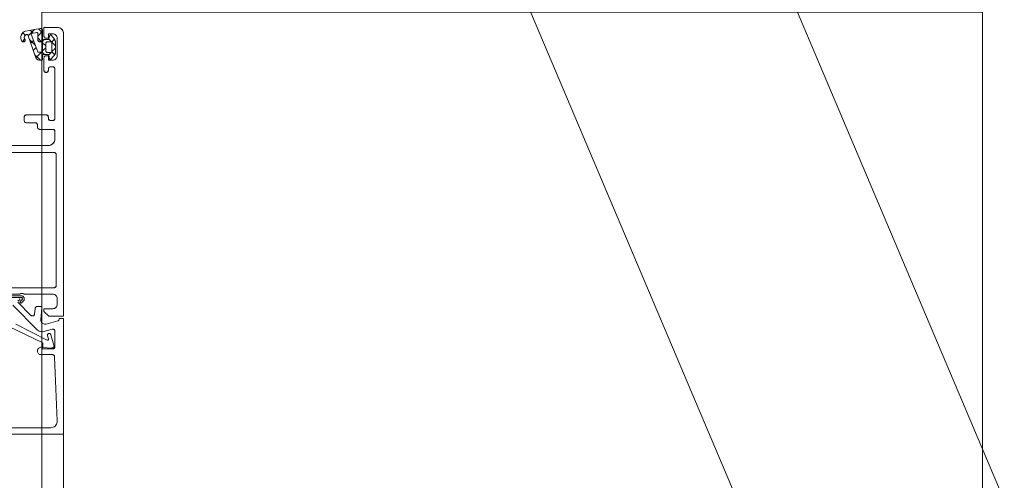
# Model space of a CAD drawing. Header units: metres. Extents: x 69 to 122.5, y -21.4 to -4.6.
# Tile 137 of 250: x 77.425 to 77.65, y -12.378 to -12.273. Entities that reach past the tile are written whole.
import ezdxf

# ---------------------------------------------------------------- set-up
doc = ezdxf.new("R2010")
doc.units = ezdxf.units.M
doc.header["$LTSCALE"] = 0.02
for name, color, linetype, lineweight in [('032_Metallarbeiten-Beschriftung 1_20', 7, 'Continuous', 5), ('032_Metallarbeiten-Fenster', 7, 'Continuous', 5), ('Keine', 7, 'Continuous', 9)]:
    doc.layers.add(name, color=color, linetype=linetype, lineweight=lineweight)

msp = doc.modelspace()

# ---------------------------------------------------------------- linework, layer by layer
at = {"layer": '032_Metallarbeiten-Beschriftung 1_20', "color": 7, "linetype": 'Continuous', "lineweight": 9}
for points in [[(77.59046, -12.24243), (77.73827, -12.59153), (79.16725, -12.59153)], [(77.5375, -12.26141), (77.9109, -13.14328), (79.16725, -13.14328)]]:
    msp.add_lwpolyline(points, dxfattribs=at)
at = {"layer": '032_Metallarbeiten-Fenster', "color": 43, "linetype": 'Continuous', "lineweight": 25, "true_color": 0xccb266}
for p, q in [((77.42622, -12.27671), (77.42566, -12.27614)), ((77.42692, -12.27686), (77.42837, -12.27541)), ((77.42802, -12.27626), (77.42735, -12.27559)), ((77.4291, -12.27692), (77.4302, -12.27582)), ((77.4302, -12.2762), (77.42926, -12.27525)), ((77.42559, -12.27819), (77.42614, -12.27764)), ((77.42857, -12.27906), (77.4272, -12.27769)), ((77.42749, -12.27853), (77.42814, -12.27789)), ((77.42997, -12.27822), (77.4291, -12.27734)), ((77.43005, -12.27822), (77.43055, -12.27772)), ((77.4309, -12.27914), (77.4302, -12.27844)), ((77.4331, -12.2791), (77.43162, -12.27762)), ((77.43224, -12.27827), (77.4329, -12.27762)), ((77.42806, -12.28021), (77.42874, -12.27952)), ((77.42864, -12.28187), (77.4299, -12.28062)), ((77.43063, -12.28112), (77.43012, -12.28061)), ((77.4302, -12.28031), (77.4309, -12.27961)), ((77.43159, -12.28117), (77.43211, -12.28065)), ((77.43296, -12.2812), (77.43228, -12.28053)), ((77.4323, -12.28046), (77.4331, -12.27966)), ((77.42968, -12.28242), (77.42837, -12.2811))]:
    msp.add_line(p, q, dxfattribs=at)
at = {"layer": '032_Metallarbeiten-Fenster', "lineweight": 13}
msp.add_line((77.435, -12.35792), (77.435, -15.07891), dxfattribs=at)
at = {"layer": '032_Metallarbeiten-Fenster', "linetype": 'Continuous', "lineweight": 13}
for points in [[(77.418, -12.33592), (77.425, -12.33592), (77.42511, -12.33583), (77.42523, -12.33577), (77.42536, -12.33573), (77.4255, -12.33572), (77.42564, -12.33573), (77.42577, -12.33577), (77.42589, -12.33583), (77.426, -12.33592), (77.4325, -12.33592), (77.43269, -12.33593), (77.43288, -12.33599), (77.43306, -12.33608), (77.43321, -12.33621), (77.43333, -12.33636), (77.43342, -12.33653), (77.43348, -12.33672), (77.4335, -12.33692), (77.4335, -12.33822), (77.43348, -12.33841), (77.43342, -12.3386), (77.43333, -12.33877), (77.43321, -12.33892), (77.43306, -12.33905), (77.43288, -12.33914), (77.43269, -12.3392), (77.4325, -12.33922), (77.4305, -12.33922), (77.4305, -12.33982), (77.4316, -12.34092), (77.435, -12.34092), (77.435, -12.27642), (77.43497, -12.27612), (77.43489, -12.27584), (77.43475, -12.27558), (77.43456, -12.27535), (77.43433, -12.27517), (77.43407, -12.27503), (77.43379, -12.27494), (77.4335, -12.27492), (77.4305, -12.27492), (77.4305, -12.27692), (77.43051, -12.27701), (77.43054, -12.27711), (77.43058, -12.27719), (77.43065, -12.27727), (77.43072, -12.27733), (77.43081, -12.27738), (77.4309, -12.27741), (77.431, -12.27742), (77.4315, -12.27742), (77.4315, -12.27642), (77.4325, -12.27642), (77.43269, -12.27643), (77.43288, -12.27649), (77.43306, -12.27658), (77.43321, -12.27671), (77.43333, -12.27686), (77.43342, -12.27703), (77.43348, -12.27722), (77.4335, -12.27742), (77.4335, -12.28142), (77.43348, -12.28161), (77.43342, -12.2818), (77.43333, -12.28197), (77.43321, -12.28212), (77.43306, -12.28225), (77.43288, -12.28234), (77.43269, -12.2824), (77.4325, -12.28242), (77.4315, -12.28242), (77.4315, -12.28142), (77.431, -12.28142), (77.4309, -12.28142), (77.43081, -12.28145), (77.43072, -12.2815), (77.43065, -12.28156), (77.43058, -12.28164), (77.43054, -12.28172), (77.43051, -12.28182), (77.4305, -12.28192), (77.4305, -12.28472), (77.43051, -12.28481), (77.43054, -12.28491), (77.43058, -12.28499), (77.43065, -12.28507), (77.43072, -12.28513), (77.43081, -12.28518), (77.4309, -12.28521), (77.431, -12.28522), (77.4311, -12.28521), (77.43119, -12.28518), (77.43128, -12.28513), (77.43135, -12.28507), (77.43142, -12.28499), (77.43146, -12.28491), (77.43149, -12.28481), (77.4315, -12.28472), (77.4315, -12.28442), (77.43151, -12.28432), (77.43154, -12.28422), (77.43158, -12.28414), (77.43165, -12.28406), (77.43172, -12.284), (77.43181, -12.28395), (77.4319, -12.28392), (77.432, -12.28392), (77.4325, -12.28392), (77.4326, -12.28392), (77.43269, -12.28395), (77.43278, -12.284), (77.43285, -12.28406), (77.43292, -12.28414), (77.43296, -12.28422), (77.43299, -12.28432), (77.433, -12.28442), (77.433, -12.29572), (77.43299, -12.29581), (77.43296, -12.29591), (77.43292, -12.29599), (77.43285, -12.29607), (77.43278, -12.29613), (77.43269, -12.29618), (77.4326, -12.29621), (77.4325, -12.29622), (77.432, -12.29622), (77.4319, -12.29621), (77.43181, -12.29618), (77.43172, -12.29613), (77.43165, -12.29607), (77.43158, -12.29599), (77.43154, -12.29591), (77.43151, -12.29581), (77.4315, -12.29572), (77.4315, -12.29542), (77.43149, -12.29532), (77.43146, -12.29522), (77.43142, -12.29514), (77.43135, -12.29506), (77.43128, -12.295), (77.43119, -12.29495), (77.4311, -12.29492), (77.431, -12.29492), (77.4265, -12.29492), (77.4264, -12.29492), (77.42631, -12.29495), (77.42622, -12.295), (77.42615, -12.29506), (77.42608, -12.29514), (77.42604, -12.29522), (77.42601, -12.29532), (77.426, -12.29542), (77.426, -12.29622), (77.42601, -12.29631), (77.42604, -12.29641), (77.42608, -12.29649), (77.42615, -12.29657), (77.42622, -12.29663), (77.42631, -12.29668), (77.4264, -12.29671), (77.4265, -12.29672), (77.4285, -12.29672), (77.4286, -12.29672), (77.42869, -12.29675), (77.42878, -12.2968), (77.42885, -12.29686), (77.42892, -12.29694), (77.42896, -12.29702), (77.42899, -12.29712), (77.429, -12.29722), (77.429, -12.29772), (77.42901, -12.29781), (77.42904, -12.29791), (77.42908, -12.29799), (77.42915, -12.29807), (77.42922, -12.29813), (77.42931, -12.29818), (77.4294, -12.29821), (77.4295, -12.29822), (77.4325, -12.29822), (77.4326, -12.29822), (77.43269, -12.29825), (77.43278, -12.2983), (77.43285, -12.29836), (77.43292, -12.29844), (77.43296, -12.29852), (77.43299, -12.29862), (77.433, -12.29872), (77.433, -12.30042), (77.43297, -12.30071), (77.43289, -12.30099), (77.43275, -12.30125), (77.43256, -12.30148), (77.43233, -12.30166), (77.43207, -12.3018), (77.43179, -12.30189), (77.4315, -12.30192), (77.4055, -12.30192)], [(77.4147, -12.30352), (77.4328, -12.30352), (77.4329, -12.30352), (77.43299, -12.30355), (77.43308, -12.3036), (77.43315, -12.30366), (77.43322, -12.30374), (77.43326, -12.30382), (77.43329, -12.30392), (77.4333, -12.30402), (77.4333, -12.33392), (77.43329, -12.33401), (77.43326, -12.33411), (77.43322, -12.33419), (77.43315, -12.33427), (77.43308, -12.33433), (77.43299, -12.33438), (77.4329, -12.33441), (77.4328, -12.33442), (77.4147, -12.33442)]]:
    msp.add_lwpolyline(points, dxfattribs=at)
at = {"layer": '032_Metallarbeiten-Fenster', "lineweight": 13}
for points in [[(77.418, -12.33592), (77.425, -12.33592), (77.425, -12.33592), (77.42511, -12.33583), (77.42523, -12.33577), (77.42536, -12.33573), (77.4255, -12.33572), (77.42564, -12.33573), (77.42577, -12.33577), (77.42589, -12.33583), (77.426, -12.33592), (77.4325, -12.33592), (77.4325, -12.33592), (77.43267, -12.33593), (77.43284, -12.33598), (77.433, -12.33605), (77.43314, -12.33615), (77.43327, -12.33627), (77.43337, -12.33642), (77.43344, -12.33657), (77.43348, -12.33674), (77.4335, -12.33692), (77.4335, -12.33822), (77.4335, -12.33822), (77.43348, -12.33839), (77.43344, -12.33856), (77.43337, -12.33872), (77.43327, -12.33886), (77.43314, -12.33898), (77.433, -12.33908), (77.43284, -12.33915), (77.43267, -12.3392), (77.4325, -12.33922), (77.4305, -12.33922), (77.4305, -12.33982), (77.4316, -12.34092), (77.435, -12.34092), (77.435, -12.27642), (77.435, -12.27642), (77.43498, -12.27615), (77.43491, -12.2759), (77.4348, -12.27567), (77.43465, -12.27545), (77.43446, -12.27527), (77.43425, -12.27512), (77.43401, -12.27501), (77.43376, -12.27494), (77.4335, -12.27492), (77.4305, -12.27492), (77.4305, -12.27692), (77.4305, -12.27692), (77.43051, -12.27701), (77.43054, -12.27711), (77.43058, -12.27719), (77.43065, -12.27727), (77.43072, -12.27733), (77.43081, -12.27738), (77.4309, -12.27741), (77.431, -12.27742), (77.4315, -12.27742), (77.4315, -12.27642), (77.4325, -12.27642), (77.4325, -12.27642), (77.43267, -12.27643), (77.43284, -12.27648), (77.433, -12.27655), (77.43314, -12.27665), (77.43327, -12.27677), (77.43337, -12.27692), (77.43344, -12.27707), (77.43348, -12.27724), (77.4335, -12.27742), (77.4335, -12.28142), (77.4335, -12.28142), (77.43348, -12.28159), (77.43344, -12.28176), (77.43337, -12.28192), (77.43327, -12.28206), (77.43314, -12.28218), (77.433, -12.28228), (77.43284, -12.28235), (77.43267, -12.2824), (77.4325, -12.28242), (77.4315, -12.28242), (77.4315, -12.28142), (77.431, -12.28142), (77.431, -12.28142), (77.4309, -12.28142), (77.43081, -12.28145), (77.43072, -12.2815), (77.43065, -12.28156), (77.43058, -12.28164), (77.43054, -12.28172), (77.43051, -12.28182), (77.4305, -12.28192), (77.4305, -12.28472), (77.4305, -12.28472), (77.43051, -12.2848), (77.43053, -12.28489), (77.43057, -12.28497), (77.43062, -12.28504), (77.43068, -12.2851), (77.43075, -12.28515), (77.43083, -12.28519), (77.43091, -12.28521), (77.431, -12.28522), (77.431, -12.28522), (77.43109, -12.28521), (77.43117, -12.28519), (77.43125, -12.28515), (77.43132, -12.2851), (77.43138, -12.28504), (77.43143, -12.28497), (77.43147, -12.28489), (77.43149, -12.2848), (77.4315, -12.28472), (77.4315, -12.28442), (77.4315, -12.28442), (77.43151, -12.28432), (77.43154, -12.28422), (77.43158, -12.28414), (77.43165, -12.28406), (77.43172, -12.284), (77.43181, -12.28395), (77.4319, -12.28392), (77.432, -12.28392), (77.4325, -12.28392), (77.4325, -12.28392), (77.43259, -12.28392), (77.43267, -12.28395), (77.43275, -12.28398), (77.43282, -12.28403), (77.43288, -12.28409), (77.43293, -12.28417), (77.43297, -12.28424), (77.43299, -12.28433), (77.433, -12.28442), (77.433, -12.29572), (77.433, -12.29572), (77.43299, -12.2958), (77.43297, -12.29589), (77.43293, -12.29597), (77.43288, -12.29604), (77.43282, -12.2961), (77.43275, -12.29615), (77.43267, -12.29619), (77.43259, -12.29621), (77.4325, -12.29622), (77.432, -12.29622), (77.432, -12.29622), (77.43191, -12.29621), (77.43183, -12.29619), (77.43175, -12.29615), (77.43168, -12.2961), (77.43162, -12.29604), (77.43157, -12.29597), (77.43153, -12.29589), (77.43151, -12.2958), (77.4315, -12.29572), (77.4315, -12.29542), (77.4315, -12.29542), (77.43149, -12.29533), (77.43147, -12.29524), (77.43143, -12.29517), (77.43138, -12.29509), (77.43132, -12.29503), (77.43125, -12.29498), (77.43117, -12.29495), (77.43109, -12.29492), (77.431, -12.29492), (77.4265, -12.29492), (77.4265, -12.29492), (77.42641, -12.29492), (77.42633, -12.29495), (77.42625, -12.29498), (77.42618, -12.29503), (77.42612, -12.29509), (77.42607, -12.29517), (77.42603, -12.29524), (77.42601, -12.29533), (77.426, -12.29542), (77.426, -12.29622), (77.426, -12.29622), (77.42601, -12.29631), (77.42604, -12.29641), (77.42608, -12.29649), (77.42615, -12.29657), (77.42622, -12.29663), (77.42631, -12.29668), (77.4264, -12.29671), (77.4265, -12.29672), (77.4285, -12.29672), (77.4285, -12.29672), (77.42859, -12.29672), (77.42867, -12.29675), (77.42875, -12.29678), (77.42882, -12.29683), (77.42888, -12.29689), (77.42893, -12.29697), (77.42897, -12.29704), (77.42899, -12.29713), (77.429, -12.29722), (77.429, -12.29772), (77.429, -12.29772), (77.42901, -12.29781), (77.42904, -12.29791), (77.42908, -12.29799), (77.42915, -12.29807), (77.42922, -12.29813), (77.42931, -12.29818), (77.4294, -12.29821), (77.4295, -12.29822), (77.4325, -12.29822), (77.4325, -12.29822), (77.43259, -12.29822), (77.43267, -12.29825), (77.43275, -12.29828), (77.43282, -12.29833), (77.43288, -12.29839), (77.43293, -12.29847), (77.43297, -12.29854), (77.43299, -12.29863), (77.433, -12.29872), (77.433, -12.30042), (77.433, -12.30042), (77.43298, -12.30068), (77.43291, -12.30093), (77.4328, -12.30117), (77.43265, -12.30138), (77.43246, -12.30156), (77.43225, -12.30171), (77.43201, -12.30182), (77.43176, -12.30189), (77.4315, -12.30192), (77.4055, -12.30192)], [(77.4147, -12.33442), (77.4328, -12.33442), (77.4328, -12.33442), (77.43289, -12.33441), (77.43297, -12.33439), (77.43305, -12.33435), (77.43312, -12.3343), (77.43318, -12.33424), (77.43323, -12.33417), (77.43327, -12.33409), (77.43329, -12.334), (77.4333, -12.33392), (77.4333, -12.30402), (77.4333, -12.30402), (77.43329, -12.30393), (77.43327, -12.30384), (77.43323, -12.30377), (77.43318, -12.30369), (77.43312, -12.30363), (77.43305, -12.30358), (77.43297, -12.30355), (77.43289, -12.30352), (77.4328, -12.30352), (77.4147, -12.30352)], [(77.4192, -12.33624), (77.4253, -12.33624), (77.4253, -12.33624), (77.42543, -12.33626), (77.42555, -12.33629), (77.42567, -12.33635), (77.42577, -12.33642), (77.42585, -12.33651), (77.42592, -12.33662), (77.42597, -12.33674), (77.426, -12.33686), (77.426, -12.33699), (77.42598, -12.33711), (77.42594, -12.33723), (77.42588, -12.33734), (77.4258, -12.33744), (77.42537, -12.33787), (77.42537, -12.33787), (77.42534, -12.33789), (77.4253, -12.33791), (77.42527, -12.33792), (77.42523, -12.33793), (77.42519, -12.33792), (77.42515, -12.33791), (77.42512, -12.33789), (77.42509, -12.33787), (77.42509, -12.33787), (77.42506, -12.33784), (77.42504, -12.3378), (77.42503, -12.33777), (77.42503, -12.33773), (77.42503, -12.33769), (77.42504, -12.33765), (77.42506, -12.33762), (77.42509, -12.33758), (77.42553, -12.33714), (77.42553, -12.33714), (77.42556, -12.3371), (77.42559, -12.33705), (77.4256, -12.33699), (77.42561, -12.33694), (77.4256, -12.33688), (77.42558, -12.33683), (77.42556, -12.33678), (77.42552, -12.33673), (77.42548, -12.3367), (77.42543, -12.33667), (77.42538, -12.33665), (77.42532, -12.33664), (77.42527, -12.33664), (77.42168, -12.33664)], [(77.42454, -12.33746), (77.42496, -12.33709), (77.42496, -12.33709), (77.42497, -12.33708), (77.42498, -12.33706), (77.42498, -12.33704), (77.42499, -12.33703), (77.42499, -12.33701), (77.42498, -12.33699), (77.42498, -12.33697), (77.42497, -12.33696), (77.42496, -12.33694), (77.42494, -12.33693)], [(77.3955, -12.36792), (77.435, -12.36792), (77.435, -12.34142), (77.434, -12.34142), (77.434, -12.34153), (77.434, -12.34153), (77.43399, -12.34163), (77.43397, -12.34172), (77.43392, -12.3418), (77.43387, -12.34187), (77.4338, -12.34194), (77.43372, -12.34198), (77.43363, -12.34202), (77.43101, -12.34272), (77.43101, -12.34272), (77.43082, -12.34275), (77.43063, -12.34275), (77.43044, -12.34271), (77.43027, -12.34263), (77.43011, -12.34252), (77.42997, -12.34239), (77.42987, -12.34223), (77.4298, -12.34205), (77.42976, -12.34186), (77.42976, -12.34167), (77.43, -12.33893), (77.43, -12.33893), (77.43, -12.3389), (77.42999, -12.33886), (77.42998, -12.33883), (77.42996, -12.3388), (77.42993, -12.33877), (77.4299, -12.33875), (77.42987, -12.33873), (77.42984, -12.33872), (77.4298, -12.33872), (77.42897, -12.33872), (77.42897, -12.33872), (77.42888, -12.33873), (77.42879, -12.33875), (77.42871, -12.33879), (77.42863, -12.33885), (77.42857, -12.33892), (77.42852, -12.339), (77.42849, -12.33908), (77.42847, -12.33917), (77.42837, -12.34043), (77.42837, -12.34043), (77.42835, -12.34052), (77.42832, -12.34061), (77.42827, -12.34069), (77.4282, -12.34076), (77.42813, -12.34081), (77.42804, -12.34085), (77.42795, -12.34088), (77.42785, -12.34088), (77.42776, -12.34087), (77.42767, -12.34084), (77.42759, -12.3408), (77.42752, -12.34074), (77.42454, -12.33775)], [(77.42335, -12.3384), (77.42898, -12.34404), (77.42898, -12.34404), (77.42918, -12.34421), (77.42941, -12.34434), (77.42965, -12.34443), (77.42991, -12.34447), (77.43017, -12.34447), (77.43043, -12.34443), (77.43237, -12.34391), (77.43237, -12.34391), (77.43246, -12.34389), (77.43255, -12.34389), (77.43264, -12.34391), (77.43273, -12.34394), (77.4328, -12.34399), (77.43287, -12.34405), (77.43293, -12.34413), (77.43297, -12.34421), (77.43299, -12.3443), (77.433, -12.34439), (77.433, -12.34592), (77.433, -12.34792), (77.433, -12.34792), (77.43299, -12.348), (77.43297, -12.34809), (77.43293, -12.34817), (77.43288, -12.34824), (77.43282, -12.3483), (77.43275, -12.34835), (77.43267, -12.34839), (77.43259, -12.34841), (77.4325, -12.34842), (77.4301, -12.34842), (77.4301, -12.34782), (77.42947, -12.34819), (77.42947, -12.34819), (77.42933, -12.34827), (77.42921, -12.34837), (77.42912, -12.3485), (77.42905, -12.34864), (77.42901, -12.3488), (77.429, -12.34895), (77.42903, -12.34911), (77.42908, -12.34926), (77.42916, -12.3494), (77.42927, -12.34951), (77.42939, -12.34961), (77.42953, -12.34968), (77.42969, -12.34972), (77.43242, -12.34972), (77.43242, -12.34972), (77.43251, -12.34973), (77.43261, -12.34975), (77.43269, -12.3498), (77.43277, -12.34986), (77.43283, -12.34993), (77.43288, -12.35001), (77.43291, -12.3501), (77.43292, -12.3502), (77.43355, -12.36485), (77.43355, -12.36485), (77.43353, -12.36512), (77.43347, -12.36538), (77.43337, -12.36563), (77.43322, -12.36585), (77.43303, -12.36605), (77.43282, -12.36621), (77.43257, -12.36632), (77.43232, -12.36639), (77.43205, -12.36642), (77.397, -12.36642)], [(77.42407, -12.34273), (77.43123, -12.34638), (77.43123, -12.34638), (77.43127, -12.34639), (77.4313, -12.3464), (77.43134, -12.3464), (77.43138, -12.34639), (77.43142, -12.34638), (77.43145, -12.34635), (77.43148, -12.34633), (77.4315, -12.34629), (77.43151, -12.34626), (77.43152, -12.34622), (77.43152, -12.34618), (77.43151, -12.34614), (77.43129, -12.34542), (77.43129, -12.34542), (77.43127, -12.34535), (77.43127, -12.34528), (77.43127, -12.3452), (77.43129, -12.34513), (77.43133, -12.34506), (77.43137, -12.34501), (77.43143, -12.34496), (77.43149, -12.34492), (77.43156, -12.34489), (77.43156, -12.34489), (77.43164, -12.34488), (77.43171, -12.34488), (77.43178, -12.3449), (77.43185, -12.34492), (77.43192, -12.34496), (77.43197, -12.34502), (77.43201, -12.34508), (77.43205, -12.34514), (77.43206, -12.34522), (77.43278, -12.34755), (77.43278, -12.34755), (77.4328, -12.34764), (77.4328, -12.34773), (77.43279, -12.34782), (77.43276, -12.34791), (77.43271, -12.34799), (77.43265, -12.34806), (77.43258, -12.34812), (77.4325, -12.34816), (77.43241, -12.34819), (77.43232, -12.3482), (77.43027, -12.3481), (77.43024, -12.34702), (77.4206, -12.34234)]]:
    msp.add_lwpolyline(points, dxfattribs=at)
for points in [[(77.42629, -12.27577), (77.42603, -12.27587), (77.42578, -12.27603), (77.42558, -12.27622), (77.42541, -12.27645), (77.42529, -12.27671), (77.42522, -12.27699), (77.4252, -12.27727), (77.42524, -12.27756), (77.42533, -12.27783), (77.42547, -12.27808), (77.42547, -12.27808), (77.42552, -12.27813), (77.42557, -12.27818), (77.42563, -12.27821), (77.4257, -12.27823), (77.42577, -12.27825), (77.42583, -12.27825), (77.4259, -12.27823), (77.42597, -12.27821), (77.42603, -12.27817), (77.42603, -12.27817), (77.42609, -12.27812), (77.42614, -12.27806), (77.42617, -12.27799), (77.42619, -12.27792), (77.4262, -12.27784), (77.42619, -12.27776), (77.42617, -12.27769), (77.42613, -12.27762), (77.42613, -12.27762), (77.42606, -12.27751), (77.42602, -12.27739), (77.426, -12.27727), (77.426, -12.27714), (77.42602, -12.27702), (77.42607, -12.2769), (77.42613, -12.2768), (77.42622, -12.27671), (77.42632, -12.27663), (77.42643, -12.27657), (77.42655, -12.27654), (77.42668, -12.27653), (77.42668, -12.27653), (77.4267, -12.27653), (77.42673, -12.27653), (77.42676, -12.27654), (77.42679, -12.27656), (77.42681, -12.27658), (77.42682, -12.2766), (77.42684, -12.27663), (77.42856, -12.28167), (77.42856, -12.28167), (77.42863, -12.28185), (77.42873, -12.28201), (77.42885, -12.28215), (77.429, -12.28226), (77.42917, -12.28235), (77.42934, -12.2824), (77.42953, -12.28242), (77.4299, -12.28242), (77.4299, -12.28242), (77.42996, -12.28241), (77.43001, -12.28239), (77.43007, -12.28236), (77.43011, -12.28233), (77.43015, -12.28228), (77.43018, -12.28223), (77.43019, -12.28217), (77.4302, -12.28212), (77.4302, -12.28127), (77.4302, -12.28127), (77.4302, -12.28124), (77.43021, -12.28121), (77.43022, -12.28119), (77.43023, -12.28117), (77.43025, -12.28115), (77.43027, -12.28114), (77.4303, -12.28112), (77.43032, -12.28112), (77.43035, -12.28112), (77.43145, -12.28112), (77.43145, -12.28112), (77.43148, -12.28112), (77.43152, -12.28113), (77.43155, -12.28115), (77.43158, -12.28117), (77.43161, -12.2812), (77.43163, -12.28123), (77.43164, -12.28126), (77.43177, -12.28207), (77.43177, -12.28207), (77.43178, -12.2821), (77.4318, -12.28213), (77.43183, -12.28216), (77.43186, -12.28219), (77.43189, -12.2822), (77.43193, -12.28221), (77.43197, -12.28221), (77.432, -12.28221), (77.43204, -12.2822), (77.43207, -12.28218), (77.4321, -12.28216), (77.43283, -12.28138), (77.43283, -12.28138), (77.43294, -12.28123), (77.43303, -12.28106), (77.43308, -12.28088), (77.4331, -12.2807), (77.4331, -12.27822), (77.4331, -12.27822), (77.43309, -12.27805), (77.43305, -12.27789), (77.43298, -12.27774), (77.43289, -12.27761), (77.43218, -12.27669), (77.43218, -12.27669), (77.43215, -12.27666), (77.43212, -12.27664), (77.43209, -12.27663), (77.43205, -12.27662), (77.43202, -12.27662), (77.43198, -12.27662), (77.43195, -12.27663), (77.43191, -12.27665), (77.43188, -12.27667), (77.43186, -12.2767), (77.43184, -12.27673), (77.43183, -12.27676), (77.43164, -12.27757), (77.43164, -12.27757), (77.43163, -12.2776), (77.43161, -12.27763), (77.43158, -12.27766), (77.43155, -12.27768), (77.43152, -12.2777), (77.43148, -12.27771), (77.43145, -12.27772), (77.43035, -12.27772), (77.43035, -12.27772), (77.43032, -12.27771), (77.4303, -12.27771), (77.43027, -12.2777), (77.43025, -12.27768), (77.43023, -12.27766), (77.43022, -12.27764), (77.43021, -12.27762), (77.4302, -12.27759), (77.4302, -12.27757), (77.4302, -12.27568), (77.4302, -12.27568), (77.43019, -12.27559), (77.43016, -12.27549), (77.43012, -12.27541), (77.43006, -12.27533), (77.42998, -12.27527), (77.4299, -12.27522), (77.42981, -12.27519), (77.42971, -12.27518), (77.42961, -12.27519)], [(77.4301, -12.27822), (77.43012, -12.27822), (77.43013, -12.27822), (77.43015, -12.27823), (77.43016, -12.27824), (77.43018, -12.27825), (77.43019, -12.27827), (77.43019, -12.27828), (77.4302, -12.2783), (77.4302, -12.27832), (77.4302, -12.28052), (77.4302, -12.28052), (77.4302, -12.28054), (77.43019, -12.28055), (77.43018, -12.28057), (77.43017, -12.28059), (77.43016, -12.2806), (77.43014, -12.28061), (77.43012, -12.28061), (77.4301, -12.28062), (77.42929, -12.28062), (77.42929, -12.28062), (77.42925, -12.28061), (77.42922, -12.2806), (77.42918, -12.28059), (77.42915, -12.28056), (77.42913, -12.28054), (77.42911, -12.2805), (77.4291, -12.28047), (77.42761, -12.27645), (77.42761, -12.27645), (77.4276, -12.27643), (77.4276, -12.27641), (77.4276, -12.27639), (77.42761, -12.27638), (77.42762, -12.27636), (77.42763, -12.27634), (77.42765, -12.27633), (77.42766, -12.27632), (77.42768, -12.27632), (77.42889, -12.2761), (77.42889, -12.2761), (77.42893, -12.2761), (77.42896, -12.27611), (77.429, -12.27612), (77.42903, -12.27614), (77.42905, -12.27617), (77.42907, -12.2762), (77.42909, -12.27623), (77.4291, -12.27626), (77.4291, -12.2763), (77.4291, -12.27772), (77.4291, -12.27772), (77.42911, -12.2778), (77.42913, -12.27789), (77.42917, -12.27797), (77.42922, -12.27804), (77.42928, -12.2781), (77.42935, -12.27815), (77.42943, -12.27819), (77.42951, -12.27821), (77.4296, -12.27822)], [(77.4313, -12.28065), (77.43122, -12.28064), (77.43115, -12.28062), (77.43108, -12.28058), (77.43102, -12.28053), (77.43097, -12.28047), (77.43093, -12.2804), (77.43091, -12.28033), (77.4309, -12.28025), (77.4309, -12.27862), (77.4309, -12.27862), (77.43091, -12.27855), (77.43092, -12.27848), (77.43095, -12.27842), (77.43099, -12.27836), (77.43104, -12.27831), (77.4311, -12.27827), (77.43116, -12.27824), (77.43123, -12.27822), (77.4313, -12.27822), (77.4321, -12.27822), (77.4321, -12.27822), (77.43213, -12.27822), (77.43217, -12.27823), (77.4322, -12.27824), (77.43223, -12.27826), (77.43225, -12.27829), (77.43227, -12.27832), (77.43229, -12.27835), (77.4323, -12.27838), (77.4323, -12.27842), (77.4323, -12.28045), (77.4323, -12.28045), (77.4323, -12.28048), (77.43229, -12.28052), (77.43227, -12.28055), (77.43225, -12.28058), (77.43223, -12.2806), (77.4322, -12.28062), (77.43217, -12.28064), (77.43213, -12.28065), (77.4321, -12.28065)]]:
    msp.add_lwpolyline(points, close=True, dxfattribs=at)
at = {"layer": '032_Metallarbeiten-Fenster', "linetype": 'Continuous', "lineweight": 13}
for points in [[(77.4331, -12.27822), (77.4331, -12.27814), (77.43309, -12.27805), (77.43307, -12.27797), (77.43305, -12.27789), (77.43302, -12.27782), (77.43298, -12.27774), (77.43294, -12.27767), (77.43289, -12.27761), (77.43218, -12.27669), (77.43214, -12.27665), (77.43209, -12.27663), (77.43203, -12.27662), (77.43198, -12.27662), (77.43193, -12.27664), (77.43188, -12.27667), (77.43185, -12.27671), (77.43183, -12.27676), (77.43164, -12.27757), (77.43163, -12.2776), (77.43161, -12.27763), (77.43159, -12.27765), (77.43157, -12.27767), (77.43154, -12.27769), (77.43151, -12.2777), (77.43148, -12.27771), (77.43145, -12.27772), (77.43035, -12.27772), (77.43032, -12.27771), (77.43029, -12.2777), (77.43027, -12.27769), (77.43024, -12.27767), (77.43022, -12.27765), (77.43021, -12.27762), (77.4302, -12.27759), (77.4302, -12.27757), (77.4302, -12.27568), (77.43019, -12.27557), (77.43015, -12.27547), (77.4301, -12.27538), (77.43002, -12.2753), (77.42993, -12.27524), (77.42983, -12.2752), (77.42972, -12.27518), (77.42961, -12.27519), (77.42629, -12.27577), (77.42596, -12.27591), (77.42568, -12.27612), (77.42545, -12.27639), (77.42529, -12.27671), (77.42521, -12.27706), (77.42521, -12.27742), (77.4253, -12.27776), (77.42547, -12.27808), (77.42552, -12.27814), (77.42559, -12.27819), (77.42566, -12.27822), (77.42573, -12.27824), (77.42581, -12.27825), (77.42589, -12.27824), (77.42596, -12.27821), (77.42603, -12.27817), (77.42609, -12.27812), (77.42614, -12.27806), (77.42617, -12.27799), (77.42619, -12.27792), (77.4262, -12.27784), (77.42619, -12.27776), (77.42617, -12.27769), (77.42613, -12.27762), (77.42604, -12.27745), (77.426, -12.27727), (77.42601, -12.27708), (77.42607, -12.2769), (77.42617, -12.27675), (77.42632, -12.27663), (77.42649, -12.27655), (77.42668, -12.27653), (77.4267, -12.27653), (77.42673, -12.27653), (77.42675, -12.27654), (77.42677, -12.27655), (77.42679, -12.27656), (77.42681, -12.27658), (77.42683, -12.2766), (77.42684, -12.27663), (77.42856, -12.28167), (77.42862, -12.28183), (77.4287, -12.28197), (77.4288, -12.2821), (77.42892, -12.28221), (77.42906, -12.2823), (77.42921, -12.28236), (77.42937, -12.2824), (77.42953, -12.28242), (77.4299, -12.28242), (77.42996, -12.28241), (77.43001, -12.28239), (77.43007, -12.28236), (77.43011, -12.28233), (77.43015, -12.28228), (77.43018, -12.28223), (77.43019, -12.28217), (77.4302, -12.28212), (77.4302, -12.28127), (77.4302, -12.28124), (77.43021, -12.28121), (77.43022, -12.28118), (77.43024, -12.28116), (77.43027, -12.28114), (77.43029, -12.28113), (77.43032, -12.28112), (77.43035, -12.28112), (77.43145, -12.28112), (77.43148, -12.28112), (77.43151, -12.28113), (77.43154, -12.28114), (77.43157, -12.28116), (77.43159, -12.28118), (77.43161, -12.2812), (77.43163, -12.28123), (77.43164, -12.28126), (77.43177, -12.28207), (77.43179, -12.28211), (77.43182, -12.28216), (77.43186, -12.28219), (77.43191, -12.28221), (77.43196, -12.28221), (77.43201, -12.28221), (77.43206, -12.28219), (77.4321, -12.28216), (77.43283, -12.28138), (77.43289, -12.28131), (77.43294, -12.28123), (77.43299, -12.28115), (77.43303, -12.28106), (77.43306, -12.28098), (77.43308, -12.28088), (77.4331, -12.28079), (77.4331, -12.2807)], [(77.4302, -12.28052), (77.4302, -12.28054), (77.43019, -12.28055), (77.43018, -12.28057), (77.43017, -12.28059), (77.43016, -12.2806), (77.43014, -12.28061), (77.43012, -12.28061), (77.4301, -12.28062), (77.42929, -12.28062), (77.42926, -12.28061), (77.42922, -12.28061), (77.42919, -12.28059), (77.42917, -12.28057), (77.42914, -12.28055), (77.42912, -12.28053), (77.42911, -12.2805), (77.4291, -12.28047), (77.42761, -12.27645), (77.4276, -12.27643), (77.4276, -12.27641), (77.42761, -12.27639), (77.42761, -12.27637), (77.42763, -12.27635), (77.42764, -12.27634), (77.42766, -12.27632), (77.42768, -12.27632), (77.42889, -12.2761), (77.42893, -12.2761), (77.42897, -12.27611), (77.42901, -12.27613), (77.42904, -12.27615), (77.42906, -12.27618), (77.42908, -12.27622), (77.4291, -12.27626), (77.4291, -12.2763), (77.4291, -12.27772), (77.42911, -12.27781), (77.42914, -12.27791), (77.42918, -12.27799), (77.42925, -12.27807), (77.42932, -12.27813), (77.42941, -12.27818), (77.4295, -12.27821), (77.4296, -12.27822), (77.4301, -12.27822), (77.43012, -12.27822), (77.43014, -12.27822), (77.43016, -12.27823), (77.43017, -12.27824), (77.43018, -12.27826), (77.43019, -12.27828), (77.4302, -12.2783), (77.4302, -12.27832)], [(77.4323, -12.27842), (77.4323, -12.28045), (77.4323, -12.28049), (77.43228, -12.28053), (77.43227, -12.28056), (77.43224, -12.28059), (77.43221, -12.28062), (77.43218, -12.28063), (77.43214, -12.28065), (77.4321, -12.28065), (77.4313, -12.28065), (77.43122, -12.28064), (77.43115, -12.28062), (77.43108, -12.28058), (77.43102, -12.28053), (77.43097, -12.28047), (77.43093, -12.2804), (77.43091, -12.28033), (77.4309, -12.28025), (77.4309, -12.27862), (77.43091, -12.27854), (77.43093, -12.27846), (77.43097, -12.27839), (77.43102, -12.27833), (77.43108, -12.27828), (77.43115, -12.27825), (77.43122, -12.27822), (77.4313, -12.27822), (77.4321, -12.27822), (77.43214, -12.27822), (77.43218, -12.27823), (77.43221, -12.27825), (77.43224, -12.27827), (77.43227, -12.2783), (77.43228, -12.27834), (77.4323, -12.27838)]]:
    msp.add_lwpolyline(points, close=True, dxfattribs=at)
at = {"layer": 'Keine', "color": 8, "linetype": 'Continuous', "lineweight": 13, "true_color": 0x808080}
msp.add_lwpolyline([(77.43, -12.27141), (77.645, -12.27141), (77.645, -15.21092), (77.43, -15.21092)], close=True, dxfattribs=at)

doc.saveas('drawing.dxf')
